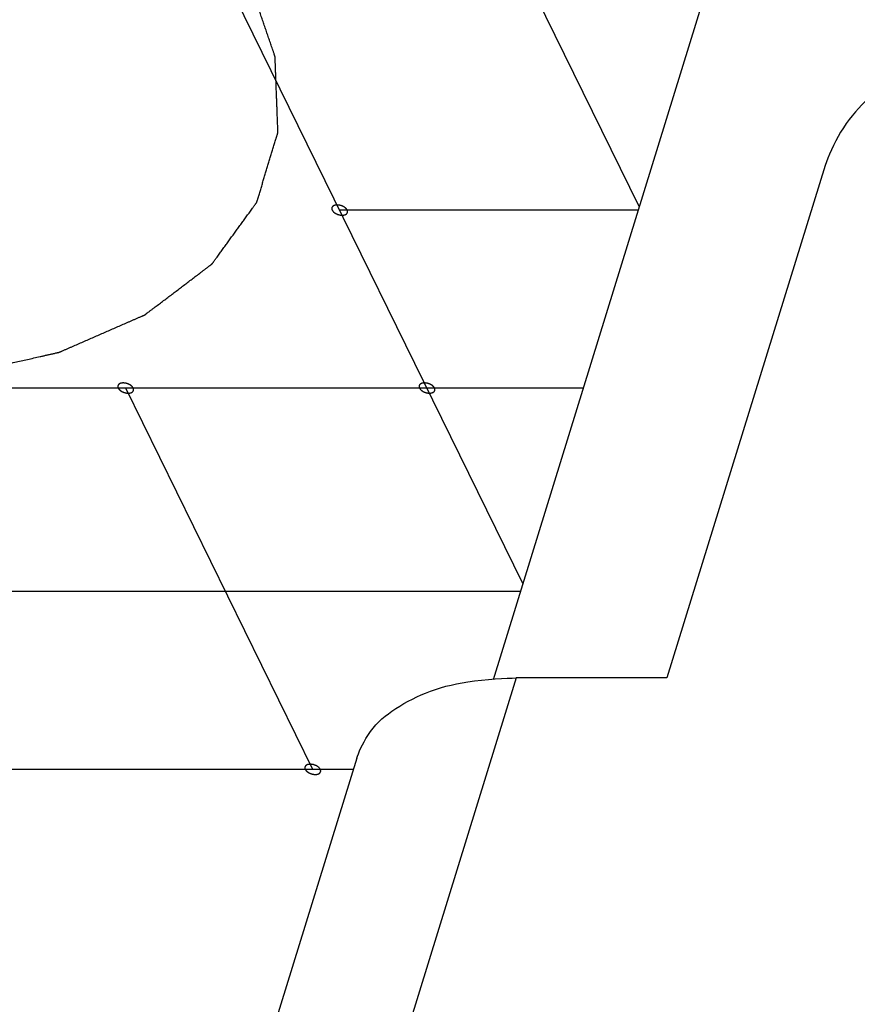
# Model space of a CAD drawing. Header units: millimetres. Extents: x -78 to 141, y 20 to 129.
# Tile 31 of 114: x -64.58 to -56.5, y 110.45 to 119.95. Entities that reach past the tile are written whole.
import ezdxf

# ---------------------------------------------------------------- set-up
doc = ezdxf.new("R2010")
doc.units = ezdxf.units.MM
doc.header["$LTSCALE"] = 16.335
doc.layers.get('0').update_dxf_attribs({"linetype": 'CONTINUOUS'})

msp = doc.modelspace()

# ---------------------------------------------------------------- linework, layer by layer
at = {"color": 7, "linetype": 'Continuous'}
for p, q in [((-59.7254, 114.5103), (-64.4993, 124.2384)), ((-58.6026, 118.1437), (-61.5935, 124.2384)), ((-57.3283, 122.2673), (-60.0129, 113.5802)), ((-56.8082, 118.5405), (-58.3356, 113.5979)), ((-58.6131, 118.11), (-61.4919, 118.11)), ((-59.1433, 116.394), (-72.273, 116.394)), ((-61.7512, 112.717), (-63.5556, 116.394)), ((-59.7493, 114.433), (-71.3107, 114.433)), ((-59.7885, 113.5979), (-65.6307, 94.6927)), ((-58.3356, 113.5979), (-59.7885, 113.5979)), ((-61.3274, 112.8257), (-67.1696, 93.9204)), ((-61.361, 112.717), (-70.4686, 112.717))]:
    msp.add_line(p, q, dxfattribs=at)
for points, knots in [([(-74.0039, 120.3652), (-73.9115, 120.2199), (-73.9769, 120.3227), (-73.8738, 120.1606), (-73.8247, 120.0834), (-73.7714, 119.9997), (-73.7314, 119.9368), (-73.701, 119.8891), (-73.6708, 119.8415), (-73.6405, 119.7939), (-73.6153, 119.7542), (-73.5951, 119.7224), (-73.5799, 119.6986), (-73.5673, 119.6788), (-73.5572, 119.6629), (-73.5496, 119.651), (-73.5421, 119.6391), (-73.5358, 119.6292), (-73.5307, 119.6213), (-73.5276, 119.6163), (-73.525, 119.6123), (-73.5231, 119.6094), (-73.5216, 119.6069), (-73.5203, 119.6049), (-73.5194, 119.6033), (-73.518, 119.602), (-73.5162, 119.6001), (-73.514, 119.5977), (-73.5113, 119.5948), (-73.5077, 119.591), (-73.5033, 119.5862), (-73.4961, 119.5786), (-73.4871, 119.5691), (-73.4764, 119.5576), (-73.4657, 119.5462), (-73.4513, 119.5309), (-73.4334, 119.5118), (-73.412, 119.4889), (-73.3833, 119.4584), (-73.3475, 119.4202), (-73.3045, 119.3744), (-73.2473, 119.3133), (-73.1756, 119.237), (-73.104, 119.1607), (-73.0468, 119.0996), (-73.0038, 119.0538), (-72.968, 119.0156), (-72.9393, 118.9851), (-72.9179, 118.9622), (-72.9, 118.9431), (-72.8856, 118.9279), (-72.8749, 118.9164), (-72.8642, 118.905), (-72.8552, 118.8954), (-72.848, 118.8878), (-72.8427, 118.8821), (-72.8382, 118.8773), (-72.8351, 118.8739), (-72.8333, 118.8721), (-72.8319, 118.8705), (-72.8302, 118.8693), (-72.828, 118.8675), (-72.824, 118.8645), (-72.8184, 118.86), (-72.8117, 118.8548), (-72.8027, 118.8477), (-72.7914, 118.8389), (-72.7779, 118.8284), (-72.7644, 118.8178), (-72.7464, 118.8037), (-72.7239, 118.7861), (-72.6969, 118.765), (-72.6609, 118.7368), (-72.6159, 118.7016), (-72.5619, 118.6594), (-72.4899, 118.6031), (-72.3998, 118.5327), (-72.3098, 118.4623), (-72.2378, 118.4059), (-72.1838, 118.3637), (-72.1388, 118.3285), (-72.1028, 118.3003), (-72.0758, 118.2792), (-72.0488, 118.2581), (-72.0263, 118.2405), (-72.0083, 118.2264), (-71.997, 118.2176), (-71.988, 118.2106), (-71.9813, 118.2053), (-71.9756, 118.2009), (-71.9717, 118.1978), (-71.9694, 118.1961), (-71.9678, 118.1946), (-71.9657, 118.1936), (-71.9631, 118.192), (-71.9584, 118.1893), (-71.9517, 118.1853), (-71.9437, 118.1806), (-71.933, 118.1743), (-71.9196, 118.1665), (-71.8982, 118.1539), (-71.8715, 118.1382), (-71.8394, 118.1194), (-71.8073, 118.1005), (-71.7645, 118.0754), (-71.711, 118.044), (-71.6468, 118.0063), (-71.5612, 117.9561), (-71.4542, 117.8933), (-71.3473, 117.8305), (-71.2617, 117.7802), (-71.1975, 117.7426), (-71.144, 117.7112), (-71.1012, 117.686), (-71.0691, 117.6672), (-71.037, 117.6484), (-71.0103, 117.6327), (-70.9889, 117.6201), (-70.9755, 117.6122), (-70.9648, 117.606), (-70.9568, 117.6013), (-70.9501, 117.5973), (-70.9454, 117.5946), (-70.9427, 117.593), (-70.9407, 117.5918), (-70.9385, 117.5909), (-70.9356, 117.5896), (-70.9306, 117.5874), (-70.9233, 117.5842), (-70.9146, 117.5805), (-70.903, 117.5754), (-70.8885, 117.5691), (-70.8652, 117.5589), (-70.8362, 117.5463), (-70.8014, 117.5311), (-70.7665, 117.5159), (-70.7201, 117.4957), (-70.662, 117.4704), (-70.5923, 117.44), (-70.4994, 117.3995), (-70.3833, 117.3489), (-70.2671, 117.2983), (-70.1742, 117.2578), (-70.1046, 117.2274), (-70.0465, 117.2021), (-70, 117.1819), (-69.9652, 117.1667), (-69.9304, 117.1515), (-69.9013, 117.1389), (-69.8781, 117.1287), (-69.8636, 117.1224), (-69.852, 117.1174), (-69.8433, 117.1136), (-69.836, 117.1104), (-69.8309, 117.1082), (-69.828, 117.1069), (-69.8259, 117.1059), (-69.8235, 117.1053), (-69.8205, 117.1043), (-69.8151, 117.1027), (-69.8074, 117.1003), (-69.7982, 117.0975), (-69.786, 117.0937), (-69.7707, 117.089), (-69.7461, 117.0815), (-69.7155, 117.0721), (-69.6787, 117.0608), (-69.6419, 117.0495), (-69.5929, 117.0344), (-69.5316, 117.0155), (-69.458, 116.9929), (-69.3599, 116.9628), (-69.2373, 116.9251), (-69.1147, 116.8874), (-69.0166, 116.8573), (-68.943, 116.8347), (-68.8817, 116.8158), (-68.8327, 116.8008), (-68.7959, 116.7895), (-68.7591, 116.7782), (-68.7284, 116.7687), (-68.7039, 116.7612), (-68.6886, 116.7565), (-68.6763, 116.7527), (-68.6671, 116.7499), (-68.6595, 116.7476), (-68.6541, 116.7459), (-68.651, 116.745), (-68.6488, 116.7442), (-68.6464, 116.7438), (-68.6433, 116.7432), (-68.6378, 116.7422), (-68.6301, 116.7407), (-68.6207, 116.739), (-68.6083, 116.7367), (-68.5927, 116.7338), (-68.5679, 116.7291), (-68.5367, 116.7233), (-68.4994, 116.7163), (-68.4621, 116.7093), (-68.4123, 116.7), (-68.3501, 116.6883), (-68.2755, 116.6743), (-68.1759, 116.6557), (-68.0515, 116.6323), (-67.9271, 116.609), (-67.8275, 116.5904), (-67.7529, 116.5764), (-67.6906, 116.5647), (-67.6409, 116.5554), (-67.6035, 116.5484), (-67.5662, 116.5414), (-67.5351, 116.5356), (-67.5102, 116.5309), (-67.4947, 116.528), (-67.4822, 116.5257), (-67.4729, 116.5239), (-67.4651, 116.5225), (-67.4597, 116.5215), (-67.4566, 116.5209), (-67.4543, 116.5204), (-67.4519, 116.5203), (-67.4488, 116.5201), (-67.4434, 116.5197), (-67.4357, 116.5192), (-67.4264, 116.5186), (-67.4141, 116.5178), (-67.3986, 116.5168), (-67.3739, 116.5152), (-67.343, 116.5132), (-67.3059, 116.5108), (-67.2688, 116.5084), (-67.2194, 116.5051), (-67.1576, 116.5011), (-67.0834, 116.4963), (-66.9845, 116.4898), (-66.8609, 116.4818), (-66.7373, 116.4737), (-66.6384, 116.4672), (-66.5642, 116.4624), (-66.5024, 116.4584), (-66.453, 116.4552), (-66.4159, 116.4527), (-66.3788, 116.4503), (-66.3479, 116.4483), (-66.3232, 116.4467), (-66.3077, 116.4457), (-66.2954, 116.4449), (-66.2861, 116.4443), (-66.2784, 116.4438), (-66.273, 116.4434), (-66.2699, 116.4432), (-66.2676, 116.443), (-66.2654, 116.4432), (-66.2626, 116.4434), (-66.2576, 116.4438), (-66.2505, 116.4442), (-66.242, 116.4448), (-66.2306, 116.4456), (-66.2164, 116.4466), (-66.1936, 116.4481), (-66.1652, 116.4501), (-66.131, 116.4524), (-66.0969, 116.4547), (-66.0514, 116.4578), (-65.9945, 116.4617), (-65.9263, 116.4664), (-65.8352, 116.4726), (-65.7215, 116.4804), (-65.6077, 116.4882), (-65.5167, 116.4944), (-65.4484, 116.4991), (-65.3916, 116.503), (-65.346, 116.5061), (-65.3119, 116.5084), (-65.2835, 116.5104), (-65.2607, 116.5119), (-65.2437, 116.5131), (-65.2266, 116.5143), (-65.2124, 116.5152), (-65.201, 116.516), (-65.1925, 116.5166), (-65.1854, 116.5171), (-65.1804, 116.5174), (-65.1775, 116.5176), (-65.1754, 116.5177), (-65.1735, 116.5182), (-65.1709, 116.5188), (-65.1665, 116.5198), (-65.1601, 116.5212), (-65.1525, 116.5229), (-65.1423, 116.5252), (-65.1296, 116.5281), (-65.1143, 116.5316), (-65.099, 116.535), (-65.0787, 116.5397), (-65.0532, 116.5454), (-65.0227, 116.5523), (-64.982, 116.5615), (-64.9311, 116.5731), (-64.87, 116.5869), (-64.7886, 116.6053), (-64.6868, 116.6284), (-64.585, 116.6514), (-64.5035, 116.6699), (-64.4425, 116.6837), (-64.3916, 116.6952), (-64.3508, 116.7044), (-64.3203, 116.7114), (-64.2949, 116.7171), (-64.2745, 116.7217), (-64.2592, 116.7252), (-64.244, 116.7286), (-64.2312, 116.7315), (-64.2211, 116.7338), (-64.2147, 116.7353), (-64.2096, 116.7364), (-64.2058, 116.7373), (-64.2026, 116.738), (-64.2001, 116.7386), (-64.1982, 116.7389), (-64.1965, 116.7397), (-64.1944, 116.7406), (-64.1917, 116.7418), (-64.1885, 116.7432), (-64.1842, 116.7451), (-64.1788, 116.7474), (-64.1702, 116.7512), (-64.1595, 116.7559), (-64.1466, 116.7615), (-64.1337, 116.7671), (-64.1165, 116.7746), (-64.095, 116.7839), (-64.0692, 116.7952), (-64.0348, 116.8101), (-63.9919, 116.8288), (-63.9403, 116.8513), (-63.8715, 116.8813), (-63.7856, 116.9187), (-63.6996, 116.9561), (-63.6309, 116.9861), (-63.5793, 117.0085), (-63.5363, 117.0272), (-63.502, 117.0422), (-63.4762, 117.0535), (-63.4547, 117.0628), (-63.4375, 117.0703), (-63.4246, 117.0759), (-63.4117, 117.0815), (-63.401, 117.0862), (-63.3924, 117.09), (-63.387, 117.0923), (-63.3827, 117.0942), (-63.3795, 117.0956), (-63.3768, 117.0967), (-63.3749, 117.0975), (-63.3738, 117.098), (-63.373, 117.0983), (-63.3724, 117.0989), (-63.3715, 117.0995), (-63.3701, 117.1006), (-63.3679, 117.1022), (-63.3654, 117.1042), (-63.362, 117.1067), (-63.3578, 117.1099), (-63.351, 117.1151), (-63.3425, 117.1215), (-63.3323, 117.1292), (-63.3222, 117.1369), (-63.3086, 117.1472), (-63.2916, 117.1601), (-63.2713, 117.1755), (-63.2442, 117.196), (-63.2102, 117.2217), (-63.1695, 117.2526), (-63.1153, 117.2937), (-63.061, 117.3348), (-63.0067, 117.3759), (-62.9661, 117.4068), (-62.9254, 117.4376), (-62.8847, 117.4685), (-62.8507, 117.4942), (-62.8236, 117.5147), (-62.8033, 117.5302), (-62.7863, 117.543), (-62.7727, 117.5533), (-62.7626, 117.561), (-62.7524, 117.5687), (-62.7439, 117.5751), (-62.7371, 117.5803), (-62.7329, 117.5835), (-62.7295, 117.5861), (-62.7269, 117.588), (-62.7248, 117.5896), (-62.7233, 117.5907), (-62.7225, 117.5914), (-62.7218, 117.5918), (-62.7215, 117.5924), (-62.7209, 117.5932), (-62.7199, 117.5945), (-62.7185, 117.5965), (-62.7168, 117.5988), (-62.7146, 117.6019), (-62.7118, 117.6057), (-62.7073, 117.6119), (-62.7017, 117.6196), (-62.695, 117.6288), (-62.6883, 117.6381), (-62.6793, 117.6504), (-62.6682, 117.6658), (-62.6547, 117.6843), (-62.6368, 117.7089), (-62.6144, 117.7397), (-62.5876, 117.7767), (-62.5607, 117.8137), (-62.5339, 117.8506), (-62.507, 117.8876), (-62.4802, 117.9246), (-62.4533, 117.9615), (-62.4265, 117.9985), (-62.3996, 118.0355), (-62.3772, 118.0663), (-62.3593, 118.0909), (-62.3459, 118.1094), (-62.3347, 118.1248), (-62.3258, 118.1371), (-62.3191, 118.1464), (-62.3123, 118.1556), (-62.3067, 118.1633), (-62.3023, 118.1695), (-62.2995, 118.1733), (-62.2972, 118.1764), (-62.2956, 118.1787), (-62.2942, 118.1807), (-62.2932, 118.182), (-62.2926, 118.1828), (-62.2921, 118.1833), (-62.292, 118.184), (-62.2917, 118.1849), (-62.2913, 118.1864), (-62.2906, 118.1886), (-62.2898, 118.1913), (-62.2887, 118.1948), (-62.2874, 118.1992), (-62.2853, 118.2062), (-62.2826, 118.215), (-62.2794, 118.2255), (-62.2762, 118.2361), (-62.2719, 118.2501), (-62.2666, 118.2677), (-62.2602, 118.2888), (-62.2516, 118.3169), (-62.241, 118.352), (-62.2282, 118.3942), (-62.2154, 118.4363), (-62.2025, 118.4785), (-62.1897, 118.5207), (-62.1769, 118.5628), (-62.1641, 118.605), (-62.1513, 118.6471), (-62.1385, 118.6893), (-62.1278, 118.7244), (-62.1193, 118.7526), (-62.1129, 118.7736), (-62.1076, 118.7912), (-62.1033, 118.8053), (-62.1001, 118.8158), (-62.0969, 118.8263), (-62.0942, 118.8351), (-62.0921, 118.8421), (-62.0907, 118.8465), (-62.0897, 118.8501), (-62.0889, 118.8527), (-62.0882, 118.8549), (-62.0877, 118.8564), (-62.0875, 118.8573), (-62.0872, 118.858), (-62.0873, 118.8587), (-62.0873, 118.8596), (-62.0874, 118.8613), (-62.0875, 118.8637), (-62.0876, 118.8665), (-62.0877, 118.8704), (-62.0879, 118.8751), (-62.0882, 118.8827), (-62.0886, 118.8923), (-62.089, 118.9037), (-62.0894, 118.9152), (-62.09, 118.9304), (-62.0907, 118.9495), (-62.0916, 118.9723), (-62.0927, 119.0028), (-62.0942, 119.041), (-62.0959, 119.0867), (-62.0976, 119.1325), (-62.0994, 119.1782), (-62.1011, 119.224), (-62.1028, 119.2697), (-62.1045, 119.3155), (-62.1063, 119.3612), (-62.108, 119.407), (-62.1094, 119.4451), (-62.1106, 119.4756), (-62.1114, 119.4985), (-62.1121, 119.5175), (-62.1127, 119.5328), (-62.1132, 119.5442), (-62.1136, 119.5557), (-62.1139, 119.5652), (-62.1142, 119.5728), (-62.1144, 119.5776), (-62.1146, 119.5814), (-62.1147, 119.5843), (-62.1148, 119.5867), (-62.1148, 119.5883), (-62.1149, 119.5893), (-62.1148, 119.59), (-62.1152, 119.5907), (-62.1155, 119.5918), (-62.1161, 119.5935), (-62.117, 119.596), (-62.118, 119.5991), (-62.1194, 119.6031), (-62.1211, 119.6082), (-62.1239, 119.6162), (-62.1273, 119.6263), (-62.1315, 119.6384), (-62.1356, 119.6506), (-62.1412, 119.6667), (-62.1481, 119.6869), (-62.1564, 119.7111), (-62.1675, 119.7434), (-62.1813, 119.7838), (-62.1979, 119.8323), (-62.2145, 119.8807), (-62.2312, 119.9292), (-62.2532, 119.9933), (-62.2822, 120.078), (-62.3099, 120.1587), (-62.3637, 120.3157), (-62.3346, 120.231), (-62.3807, 120.3652)], [0, 0, 0, 0, 0.035772, 0.071545, 0.107317, 0.143089, 0.160975, 0.178862, 0.196748, 0.214634, 0.23252, 0.241463, 0.250406, 0.259349, 0.263821, 0.268292, 0.272764, 0.277235, 0.279471, 0.281707, 0.282825, 0.283943, 0.285061, 0.28562, 0.286179, 0.286801, 0.287423, 0.288667, 0.289911, 0.291155, 0.293643, 0.296131, 0.301108, 0.306084, 0.31106, 0.316036, 0.325989, 0.335942, 0.345894, 0.3658, 0.385705, 0.40561, 0.445421, 0.485232, 0.505137, 0.525042, 0.544948, 0.5549, 0.564853, 0.574806, 0.579782, 0.584758, 0.589735, 0.594711, 0.597199, 0.599687, 0.602175, 0.60342, 0.604042, 0.604664, 0.605343, 0.606022, 0.60738, 0.610097, 0.612814, 0.615531, 0.620964, 0.626398, 0.631831, 0.637265, 0.648131, 0.658998, 0.669865, 0.691599, 0.713333, 0.735067, 0.778535, 0.822003, 0.843737, 0.865471, 0.887205, 0.898071, 0.908938, 0.919805, 0.930672, 0.936106, 0.941539, 0.944256, 0.946973, 0.94969, 0.951048, 0.951727, 0.952406, 0.953144, 0.953881, 0.955355, 0.958305, 0.961254, 0.964203, 0.970101, 0.975999, 0.987796, 0.999593, 1.011389, 1.023186, 1.046779, 1.070372, 1.093965, 1.141152, 1.188338, 1.211931, 1.235524, 1.259118, 1.270914, 1.282711, 1.294507, 1.306304, 1.312202, 1.3181, 1.32105, 1.323999, 1.326948, 1.328422, 1.32916, 1.329897, 1.33065, 1.331403, 1.332909, 1.33592, 1.338932, 1.341944, 1.347967, 1.35399, 1.366037, 1.378083, 1.39013, 1.402176, 1.426269, 1.450362, 1.474455, 1.522641, 1.570827, 1.594921, 1.619014, 1.643107, 1.655153, 1.6672, 1.679246, 1.691293, 1.697316, 1.703339, 1.706351, 1.709362, 1.712374, 1.71388, 1.714633, 1.715386, 1.716148, 1.71691, 1.718435, 1.721485, 1.724534, 1.727584, 1.733682, 1.739781, 1.751979, 1.764177, 1.776375, 1.788573, 1.812968, 1.837364, 1.86176, 1.910551, 1.959342, 1.983738, 2.008134, 2.032529, 2.044727, 2.056925, 2.069123, 2.081321, 2.08742, 2.093519, 2.096568, 2.099617, 2.102667, 2.104192, 2.104954, 2.105716, 2.106469, 2.107221, 2.108726, 2.111735, 2.114745, 2.117754, 2.123773, 2.129792, 2.14183, 2.153868, 2.165905, 2.177943, 2.202019, 2.226095, 2.25017, 2.298321, 2.346473, 2.370548, 2.394624, 2.4187, 2.430737, 2.442775, 2.454813, 2.466851, 2.47287, 2.478889, 2.481898, 2.484908, 2.487917, 2.489422, 2.490174, 2.490927, 2.491663, 2.492399, 2.493871, 2.496816, 2.499761, 2.502706, 2.508596, 2.514486, 2.526265, 2.538045, 2.549824, 2.561604, 2.585163, 2.608722, 2.632281, 2.679399, 2.726517, 2.750076, 2.773635, 2.797194, 2.808973, 2.820753, 2.832532, 2.844312, 2.850201, 2.856091, 2.859036, 2.861981, 2.864926, 2.866398, 2.867134, 2.867871, 2.868548, 2.869226, 2.870581, 2.873292, 2.876003, 2.878714, 2.884136, 2.889558, 2.900401, 2.911245, 2.922088, 2.932932, 2.954619, 2.976306, 2.997993, 3.041367, 3.084741, 3.106428, 3.128115, 3.149803, 3.160646, 3.17149, 3.182333, 3.187755, 3.193177, 3.198598, 3.20402, 3.206731, 3.209442, 3.212153, 3.213508, 3.214186, 3.214864, 3.215484, 3.216104, 3.217345, 3.219826, 3.222307, 3.224789, 3.229751, 3.234714, 3.239676, 3.244639, 3.254564, 3.264489, 3.274414, 3.294264, 3.314114, 3.333964, 3.373664, 3.413364, 3.433214, 3.453064, 3.472914, 3.482839, 3.492764, 3.502689, 3.507651, 3.512614, 3.517576, 3.522538, 3.52502, 3.527501, 3.528742, 3.529982, 3.531223, 3.531843, 3.532463, 3.533021, 3.533578, 3.534692, 3.535806, 3.536921, 3.539149, 3.541378, 3.545835, 3.550293, 3.55475, 3.559207, 3.568122, 3.577037, 3.585951, 3.60378, 3.62161, 3.639439, 3.675097, 3.710756, 3.728585, 3.746414, 3.764243, 3.773158, 3.782072, 3.790987, 3.795444, 3.799902, 3.804359, 3.808816, 3.811045, 3.813274, 3.814388, 3.815502, 3.816617, 3.817174, 3.817452, 3.817731, 3.817984, 3.818237, 3.818742, 3.819754, 3.820766, 3.821777, 3.823801, 3.825824, 3.82987, 3.833917, 3.837963, 3.84201, 3.850103, 3.858196, 3.866289, 3.882475, 3.898661, 3.914847, 3.947219, 3.963405, 3.979591, 3.995777, 4.011963, 4.028149, 4.036242, 4.044335, 4.052428, 4.056474, 4.060521, 4.064567, 4.068614, 4.070637, 4.07266, 4.073672, 4.074684, 4.075695, 4.076201, 4.076454, 4.076707, 4.076933, 4.07716, 4.077612, 4.078517, 4.079423, 4.080328, 4.082138, 4.083949, 4.08757, 4.09119, 4.094811, 4.098432, 4.105674, 4.112915, 4.120157, 4.134641, 4.149124, 4.163607, 4.178091, 4.192574, 4.207058, 4.221541, 4.236024, 4.250508, 4.264991, 4.272233, 4.279475, 4.286716, 4.290337, 4.293958, 4.297579, 4.3012, 4.30301, 4.304821, 4.305726, 4.306631, 4.307536, 4.307989, 4.308215, 4.308441, 4.30866, 4.308878, 4.309314, 4.310187, 4.31106, 4.311933, 4.313679, 4.315425, 4.318917, 4.322409, 4.325901, 4.329393, 4.336377, 4.343361, 4.350344, 4.364312, 4.37828, 4.392247, 4.406215, 4.420183, 4.43415, 4.448118, 4.462086, 4.476053, 4.490021, 4.497005, 4.503989, 4.510972, 4.514464, 4.517956, 4.521448, 4.52494, 4.526686, 4.528432, 4.529305, 4.530178, 4.531051, 4.531487, 4.531706, 4.531924, 4.532151, 4.532377, 4.532831, 4.533738, 4.534645, 4.535552, 4.537366, 4.53918, 4.542808, 4.546436, 4.550064, 4.553692, 4.560949, 4.568205, 4.575461, 4.589973, 4.604485, 4.618998, 4.63351, 4.648022, 4.662535, 4.677047, 4.691559, 4.706072, 4.720584, 4.72784, 4.735096, 4.742352, 4.745981, 4.749609, 4.753237, 4.756865, 4.758679, 4.760493, 4.7614, 4.762307, 4.763214, 4.763667, 4.763894, 4.764121, 4.764375, 4.764628, 4.765136, 4.76615, 4.767165, 4.76818, 4.770209, 4.772239, 4.776298, 4.780357, 4.784416, 4.788475, 4.796592, 4.80471, 4.812828, 4.829064, 4.8453, 4.861535, 4.877771, 4.894007, 4.926478, 4.95895, 4.991421, 5.023892, 5.023892, 5.023892, 5.023892]), ([(-54.9735, 119.7761), (-55.0705, 119.7761), (-55.387, 119.7458), (-55.7529, 119.6215), (-56.118, 119.4279), (-56.4282, 119.1685), (-56.6625, 118.8908), (-56.7824, 118.624), (-56.8082, 118.5405)], [0, 0, 0, 0, 0.1240382, 0.2532664, 0.3836903, 0.5111015, 0.6318399, 0.7435832, 0.7435832, 0.7435832, 0.7435832]), ([(-61.4192, 118.11), (-61.4193, 118.1101), (-61.422, 118.1143), (-61.4235, 118.1167), (-61.4246, 118.1183), (-61.4253, 118.1196), (-61.4264, 118.1206), (-61.4278, 118.1222), (-61.4296, 118.1241), (-61.4314, 118.126), (-61.4328, 118.1275), (-61.4339, 118.1288), (-61.4352, 118.1297), (-61.437, 118.1311), (-61.4393, 118.1329), (-61.4415, 118.1347), (-61.4433, 118.136), (-61.4447, 118.1372), (-61.4463, 118.138), (-61.4484, 118.1393), (-61.4511, 118.1409), (-61.4538, 118.1425), (-61.4559, 118.1437), (-61.4575, 118.1447), (-61.4593, 118.1454), (-61.4616, 118.1464), (-61.4645, 118.1477), (-61.4674, 118.149), (-61.4697, 118.15), (-61.4714, 118.1508), (-61.4733, 118.1513), (-61.4757, 118.1521), (-61.4788, 118.153), (-61.4819, 118.1539), (-61.4843, 118.1547), (-61.4862, 118.1553), (-61.488, 118.1556), (-61.4905, 118.1561), (-61.4936, 118.1566), (-61.4968, 118.1572), (-61.4992, 118.1577), (-61.5011, 118.1581), (-61.503, 118.1581), (-61.5054, 118.1583), (-61.5085, 118.1585), (-61.5116, 118.1587), (-61.5141, 118.1589), (-61.5159, 118.1591), (-61.5176, 118.1589), (-61.5199, 118.1587), (-61.5228, 118.1585), (-61.5256, 118.1584), (-61.5279, 118.1582), (-61.5296, 118.1582), (-61.5311, 118.1577), (-61.5332, 118.1573), (-61.5357, 118.1567), (-61.5382, 118.1561), (-61.5403, 118.1556), (-61.5418, 118.1554), (-61.5431, 118.1547), (-61.5448, 118.154), (-61.547, 118.1531), (-61.5491, 118.1521), (-61.5508, 118.1514), (-61.5521, 118.1509), (-61.5531, 118.15), (-61.5545, 118.149), (-61.5562, 118.1477), (-61.5579, 118.1465), (-61.5592, 118.1454), (-61.5603, 118.1448), (-61.5609, 118.1437), (-61.5618, 118.1425), (-61.5629, 118.1409), (-61.5641, 118.1394), (-61.5649, 118.1382), (-61.5657, 118.1373), (-61.5659, 118.1362), (-61.5664, 118.1348), (-61.5669, 118.133), (-61.5675, 118.1313), (-61.5678, 118.1299), (-61.5683, 118.1288), (-61.5681, 118.1277), (-61.5681, 118.1262), (-61.568, 118.1243), (-61.568, 118.1223), (-61.5679, 118.1208), (-61.5679, 118.1196), (-61.5674, 118.1185), (-61.5669, 118.1168), (-61.566, 118.1144), (-61.5646, 118.1101), (-61.5645, 118.11)], [0, 0, 0, 0, 0.00178862, 0.00268292, 0.00313008, 0.00357723, 0.00407486, 0.0045725, 0.00556776, 0.00656303, 0.00706066, 0.0075583, 0.00810164, 0.00864499, 0.00973169, 0.01081838, 0.01136173, 0.01190508, 0.01249491, 0.01308474, 0.0142644, 0.01544405, 0.01603388, 0.01662371, 0.01722604, 0.01782837, 0.01903302, 0.02023767, 0.02084, 0.02144232, 0.02205221, 0.0226621, 0.02388189, 0.02510167, 0.02571156, 0.02632145, 0.02692335, 0.02752524, 0.02872902, 0.0299328, 0.03053469, 0.03113658, 0.03172556, 0.03231453, 0.03349248, 0.03467043, 0.03525941, 0.03584838, 0.03639056, 0.03693274, 0.03801709, 0.03910144, 0.03964362, 0.0401858, 0.04068205, 0.0411783, 0.0421708, 0.04316329, 0.04365954, 0.04415579, 0.04460152, 0.04504725, 0.04593871, 0.04683018, 0.04727591, 0.04772164, 0.04812629, 0.04853094, 0.04934024, 0.05014954, 0.05055419, 0.05095884, 0.05132092, 0.05168301, 0.05240718, 0.05313135, 0.05349343, 0.05385552, 0.05420471, 0.0545539, 0.05525228, 0.05595067, 0.05629986, 0.05664905, 0.05701186, 0.05737466, 0.05810028, 0.0588259, 0.0591887, 0.05955151, 0.0599574, 0.0603633, 0.06117508, 0.06279865, 0.06279865, 0.06279865, 0.06279865]), ([(-61.5645, 118.11), (-61.5645, 118.1099), (-61.5618, 118.1057), (-61.5603, 118.1033), (-61.5592, 118.1017), (-61.5585, 118.1004), (-61.5574, 118.0993), (-61.556, 118.0978), (-61.5542, 118.0959), (-61.5524, 118.094), (-61.5509, 118.0925), (-61.5499, 118.0912), (-61.5485, 118.0903), (-61.5467, 118.0888), (-61.5445, 118.0871), (-61.5422, 118.0853), (-61.5404, 118.0839), (-61.5391, 118.0828), (-61.5375, 118.0819), (-61.5353, 118.0806), (-61.5327, 118.0791), (-61.53, 118.0775), (-61.5278, 118.0763), (-61.5263, 118.0753), (-61.5245, 118.0746), (-61.5222, 118.0735), (-61.5193, 118.0723), (-61.5164, 118.071), (-61.514, 118.07), (-61.5123, 118.0692), (-61.5105, 118.0687), (-61.508, 118.0679), (-61.5049, 118.067), (-61.5019, 118.066), (-61.4994, 118.0653), (-61.4976, 118.0647), (-61.4957, 118.0644), (-61.4932, 118.0639), (-61.4901, 118.0633), (-61.487, 118.0627), (-61.4845, 118.0623), (-61.4827, 118.0619), (-61.4808, 118.0618), (-61.4783, 118.0616), (-61.4752, 118.0614), (-61.4721, 118.0612), (-61.4697, 118.0611), (-61.4679, 118.0609), (-61.4661, 118.0611), (-61.4638, 118.0612), (-61.461, 118.0614), (-61.4581, 118.0616), (-61.4559, 118.0618), (-61.4542, 118.0618), (-61.4526, 118.0623), (-61.4506, 118.0627), (-61.4481, 118.0633), (-61.4455, 118.0638), (-61.4435, 118.0643), (-61.442, 118.0646), (-61.4407, 118.0652), (-61.4389, 118.066), (-61.4368, 118.0669), (-61.4346, 118.0678), (-61.4329, 118.0686), (-61.4316, 118.069), (-61.4306, 118.0699), (-61.4293, 118.0709), (-61.4276, 118.0722), (-61.4259, 118.0735), (-61.4245, 118.0746), (-61.4235, 118.0752), (-61.4228, 118.0763), (-61.4219, 118.0775), (-61.4208, 118.079), (-61.4197, 118.0805), (-61.4188, 118.0818), (-61.418, 118.0827), (-61.4178, 118.0838), (-61.4174, 118.0852), (-61.4169, 118.0869), (-61.4163, 118.0887), (-61.4159, 118.0901), (-61.4155, 118.0911), (-61.4156, 118.0923), (-61.4157, 118.0938), (-61.4158, 118.0957), (-61.4158, 118.0976), (-61.4159, 118.0991), (-61.4158, 118.1004), (-61.4164, 118.1015), (-61.4169, 118.1032), (-61.4177, 118.1056), (-61.4192, 118.1099), (-61.4192, 118.11)], [0, 0, 0, 0, 0.00178862, 0.00268292, 0.00313008, 0.00357723, 0.00407486, 0.0045725, 0.00556776, 0.00656303, 0.00706066, 0.0075583, 0.00810164, 0.00864499, 0.00973169, 0.01081838, 0.01136173, 0.01190508, 0.01249491, 0.01308474, 0.0142644, 0.01544405, 0.01603388, 0.01662371, 0.01722604, 0.01782837, 0.01903302, 0.02023767, 0.02084, 0.02144232, 0.02205221, 0.0226621, 0.02388189, 0.02510167, 0.02571156, 0.02632145, 0.02692335, 0.02752524, 0.02872902, 0.0299328, 0.03053469, 0.03113658, 0.03172556, 0.03231453, 0.03349248, 0.03467043, 0.03525941, 0.03584838, 0.03639056, 0.03693274, 0.03801709, 0.03910144, 0.03964362, 0.0401858, 0.04068205, 0.0411783, 0.0421708, 0.04316329, 0.04365954, 0.04415579, 0.04460152, 0.04504725, 0.04593871, 0.04683018, 0.04727591, 0.04772164, 0.04812629, 0.04853094, 0.04934024, 0.05014954, 0.05055419, 0.05095884, 0.05132092, 0.05168301, 0.05240718, 0.05313135, 0.05349343, 0.05385552, 0.05420471, 0.0545539, 0.05525228, 0.05595067, 0.05629986, 0.05664905, 0.05701186, 0.05737466, 0.05810028, 0.0588259, 0.0591887, 0.05955151, 0.0599574, 0.0603633, 0.06117508, 0.06279865, 0.06279865, 0.06279865, 0.06279865]), ([(-63.483, 116.394), (-63.483, 116.3941), (-63.4857, 116.3983), (-63.4872, 116.4008), (-63.4883, 116.4024), (-63.489, 116.4036), (-63.4901, 116.4047), (-63.4915, 116.4062), (-63.4933, 116.4081), (-63.4951, 116.4101), (-63.4966, 116.4116), (-63.4976, 116.4128), (-63.499, 116.4138), (-63.5008, 116.4152), (-63.503, 116.4169), (-63.5053, 116.4187), (-63.5071, 116.4201), (-63.5084, 116.4213), (-63.51, 116.4221), (-63.5122, 116.4234), (-63.5149, 116.4249), (-63.5175, 116.4265), (-63.5197, 116.4277), (-63.5212, 116.4288), (-63.523, 116.4294), (-63.5253, 116.4305), (-63.5282, 116.4317), (-63.5311, 116.433), (-63.5335, 116.434), (-63.5352, 116.4348), (-63.537, 116.4353), (-63.5395, 116.4361), (-63.5426, 116.437), (-63.5456, 116.438), (-63.5481, 116.4387), (-63.5499, 116.4394), (-63.5518, 116.4396), (-63.5543, 116.4401), (-63.5574, 116.4407), (-63.5605, 116.4413), (-63.563, 116.4417), (-63.5648, 116.4422), (-63.5667, 116.4422), (-63.5692, 116.4424), (-63.5723, 116.4426), (-63.5754, 116.4428), (-63.5778, 116.4429), (-63.5796, 116.4431), (-63.5814, 116.4429), (-63.5837, 116.4428), (-63.5865, 116.4426), (-63.5894, 116.4424), (-63.5916, 116.4422), (-63.5933, 116.4422), (-63.5949, 116.4418), (-63.5969, 116.4413), (-63.5994, 116.4407), (-63.602, 116.4402), (-63.604, 116.4397), (-63.6055, 116.4395), (-63.6068, 116.4388), (-63.6086, 116.4381), (-63.6107, 116.4371), (-63.6129, 116.4362), (-63.6146, 116.4354), (-63.6159, 116.435), (-63.6169, 116.4341), (-63.6182, 116.4331), (-63.6199, 116.4318), (-63.6216, 116.4305), (-63.623, 116.4295), (-63.624, 116.4288), (-63.6247, 116.4278), (-63.6256, 116.4266), (-63.6267, 116.425), (-63.6278, 116.4235), (-63.6287, 116.4222), (-63.6295, 116.4214), (-63.6297, 116.4202), (-63.6301, 116.4189), (-63.6306, 116.4171), (-63.6312, 116.4153), (-63.6316, 116.4139), (-63.632, 116.4129), (-63.6319, 116.4117), (-63.6319, 116.4102), (-63.6318, 116.4083), (-63.6317, 116.4064), (-63.6316, 116.4049), (-63.6317, 116.4037), (-63.6311, 116.4025), (-63.6306, 116.4009), (-63.6298, 116.3984), (-63.6283, 116.3941), (-63.6283, 116.394)], [0, 0, 0, 0, 0.00178862, 0.00268292, 0.00313008, 0.00357723, 0.00407486, 0.0045725, 0.00556776, 0.00656303, 0.00706066, 0.0075583, 0.00810164, 0.00864499, 0.00973169, 0.01081838, 0.01136173, 0.01190508, 0.01249491, 0.01308474, 0.0142644, 0.01544405, 0.01603388, 0.01662371, 0.01722604, 0.01782837, 0.01903302, 0.02023767, 0.02084, 0.02144232, 0.02205221, 0.0226621, 0.02388189, 0.02510167, 0.02571156, 0.02632145, 0.02692335, 0.02752524, 0.02872902, 0.0299328, 0.03053469, 0.03113658, 0.03172556, 0.03231453, 0.03349248, 0.03467043, 0.03525941, 0.03584838, 0.03639056, 0.03693274, 0.03801709, 0.03910144, 0.03964362, 0.0401858, 0.04068205, 0.0411783, 0.0421708, 0.04316329, 0.04365954, 0.04415579, 0.04460152, 0.04504725, 0.04593871, 0.04683018, 0.04727591, 0.04772164, 0.04812629, 0.04853094, 0.04934024, 0.05014954, 0.05055419, 0.05095884, 0.05132092, 0.05168301, 0.05240718, 0.05313135, 0.05349343, 0.05385552, 0.05420471, 0.0545539, 0.05525228, 0.05595067, 0.05629986, 0.05664905, 0.05701186, 0.05737466, 0.05810028, 0.0588259, 0.0591887, 0.05955151, 0.0599574, 0.0603633, 0.06117508, 0.06279865, 0.06279865, 0.06279865, 0.06279865]), ([(-60.5772, 116.394), (-60.5772, 116.3941), (-60.5799, 116.3983), (-60.5814, 116.4008), (-60.5825, 116.4024), (-60.5832, 116.4036), (-60.5843, 116.4047), (-60.5857, 116.4062), (-60.5875, 116.4081), (-60.5893, 116.4101), (-60.5908, 116.4116), (-60.5918, 116.4128), (-60.5932, 116.4138), (-60.595, 116.4152), (-60.5972, 116.4169), (-60.5995, 116.4187), (-60.6013, 116.4201), (-60.6026, 116.4213), (-60.6042, 116.4221), (-60.6064, 116.4234), (-60.609, 116.4249), (-60.6117, 116.4265), (-60.6139, 116.4277), (-60.6154, 116.4288), (-60.6172, 116.4294), (-60.6195, 116.4305), (-60.6224, 116.4317), (-60.6253, 116.433), (-60.6277, 116.434), (-60.6294, 116.4348), (-60.6312, 116.4353), (-60.6337, 116.4361), (-60.6368, 116.437), (-60.6398, 116.438), (-60.6423, 116.4387), (-60.6441, 116.4394), (-60.646, 116.4396), (-60.6485, 116.4401), (-60.6516, 116.4407), (-60.6547, 116.4413), (-60.6572, 116.4417), (-60.659, 116.4422), (-60.6609, 116.4422), (-60.6634, 116.4424), (-60.6665, 116.4426), (-60.6695, 116.4428), (-60.672, 116.4429), (-60.6738, 116.4431), (-60.6756, 116.4429), (-60.6779, 116.4428), (-60.6807, 116.4426), (-60.6835, 116.4424), (-60.6858, 116.4422), (-60.6875, 116.4422), (-60.6891, 116.4418), (-60.6911, 116.4413), (-60.6936, 116.4407), (-60.6962, 116.4402), (-60.6982, 116.4397), (-60.6997, 116.4395), (-60.701, 116.4388), (-60.7028, 116.4381), (-60.7049, 116.4371), (-60.7071, 116.4362), (-60.7088, 116.4354), (-60.7101, 116.435), (-60.7111, 116.4341), (-60.7124, 116.4331), (-60.7141, 116.4318), (-60.7158, 116.4305), (-60.7172, 116.4295), (-60.7182, 116.4288), (-60.7188, 116.4278), (-60.7198, 116.4266), (-60.7209, 116.425), (-60.722, 116.4235), (-60.7229, 116.4222), (-60.7237, 116.4214), (-60.7239, 116.4202), (-60.7243, 116.4189), (-60.7248, 116.4171), (-60.7254, 116.4153), (-60.7258, 116.4139), (-60.7262, 116.4129), (-60.7261, 116.4117), (-60.726, 116.4102), (-60.7259, 116.4083), (-60.7259, 116.4064), (-60.7258, 116.4049), (-60.7259, 116.4037), (-60.7253, 116.4025), (-60.7248, 116.4009), (-60.724, 116.3984), (-60.7225, 116.3941), (-60.7225, 116.394)], [0, 0, 0, 0, 0.00178862, 0.00268292, 0.00313008, 0.00357723, 0.00407486, 0.0045725, 0.00556776, 0.00656303, 0.00706066, 0.0075583, 0.00810164, 0.00864499, 0.00973169, 0.01081838, 0.01136173, 0.01190508, 0.01249491, 0.01308474, 0.0142644, 0.01544405, 0.01603388, 0.01662371, 0.01722604, 0.01782837, 0.01903302, 0.02023767, 0.02084, 0.02144232, 0.02205221, 0.0226621, 0.02388189, 0.02510167, 0.02571156, 0.02632145, 0.02692335, 0.02752524, 0.02872902, 0.0299328, 0.03053469, 0.03113658, 0.03172556, 0.03231453, 0.03349248, 0.03467043, 0.03525941, 0.03584838, 0.03639056, 0.03693274, 0.03801709, 0.03910144, 0.03964362, 0.0401858, 0.04068205, 0.0411783, 0.0421708, 0.04316329, 0.04365954, 0.04415579, 0.04460152, 0.04504725, 0.04593871, 0.04683018, 0.04727591, 0.04772164, 0.04812629, 0.04853094, 0.04934024, 0.05014954, 0.05055419, 0.05095884, 0.05132092, 0.05168301, 0.05240718, 0.05313135, 0.05349343, 0.05385552, 0.05420471, 0.0545539, 0.05525228, 0.05595067, 0.05629986, 0.05664905, 0.05701186, 0.05737466, 0.05810028, 0.0588259, 0.0591887, 0.05955151, 0.0599574, 0.0603633, 0.06117508, 0.06279865, 0.06279865, 0.06279865, 0.06279865]), ([(-63.6283, 116.394), (-63.6282, 116.3939), (-63.6255, 116.3897), (-63.624, 116.3873), (-63.623, 116.3857), (-63.6222, 116.3844), (-63.6211, 116.3834), (-63.6197, 116.3818), (-63.6179, 116.3799), (-63.6161, 116.378), (-63.6147, 116.3765), (-63.6136, 116.3753), (-63.6123, 116.3743), (-63.6105, 116.3729), (-63.6082, 116.3711), (-63.606, 116.3694), (-63.6042, 116.368), (-63.6028, 116.3668), (-63.6012, 116.366), (-63.5991, 116.3647), (-63.5964, 116.3631), (-63.5937, 116.3616), (-63.5916, 116.3603), (-63.59, 116.3593), (-63.5882, 116.3586), (-63.5859, 116.3576), (-63.583, 116.3563), (-63.5801, 116.3551), (-63.5778, 116.3541), (-63.5761, 116.3532), (-63.5742, 116.3527), (-63.5718, 116.352), (-63.5687, 116.351), (-63.5656, 116.3501), (-63.5632, 116.3494), (-63.5614, 116.3487), (-63.5595, 116.3484), (-63.557, 116.3479), (-63.5539, 116.3474), (-63.5508, 116.3468), (-63.5483, 116.3463), (-63.5464, 116.3459), (-63.5445, 116.3459), (-63.5421, 116.3457), (-63.539, 116.3455), (-63.5359, 116.3453), (-63.5334, 116.3451), (-63.5316, 116.3449), (-63.5299, 116.3451), (-63.5276, 116.3453), (-63.5247, 116.3455), (-63.5219, 116.3457), (-63.5196, 116.3458), (-63.5179, 116.3459), (-63.5164, 116.3463), (-63.5143, 116.3467), (-63.5118, 116.3473), (-63.5093, 116.3479), (-63.5072, 116.3484), (-63.5057, 116.3486), (-63.5044, 116.3493), (-63.5027, 116.35), (-63.5005, 116.351), (-63.4984, 116.3519), (-63.4967, 116.3527), (-63.4954, 116.3531), (-63.4944, 116.354), (-63.493, 116.355), (-63.4913, 116.3563), (-63.4896, 116.3576), (-63.4883, 116.3586), (-63.4872, 116.3593), (-63.4866, 116.3603), (-63.4857, 116.3615), (-63.4846, 116.3631), (-63.4834, 116.3646), (-63.4826, 116.3659), (-63.4818, 116.3667), (-63.4816, 116.3678), (-63.4811, 116.3692), (-63.4806, 116.371), (-63.48, 116.3727), (-63.4797, 116.3741), (-63.4792, 116.3752), (-63.4794, 116.3763), (-63.4794, 116.3779), (-63.4795, 116.3798), (-63.4795, 116.3817), (-63.4796, 116.3832), (-63.4796, 116.3844), (-63.4801, 116.3855), (-63.4806, 116.3872), (-63.4815, 116.3896), (-63.4829, 116.394), (-63.483, 116.394)], [0, 0, 0, 0, 0.00178862, 0.00268292, 0.00313008, 0.00357723, 0.00407486, 0.0045725, 0.00556776, 0.00656303, 0.00706066, 0.0075583, 0.00810164, 0.00864499, 0.00973169, 0.01081838, 0.01136173, 0.01190508, 0.01249491, 0.01308474, 0.0142644, 0.01544405, 0.01603388, 0.01662371, 0.01722604, 0.01782837, 0.01903302, 0.02023767, 0.02084, 0.02144232, 0.02205221, 0.0226621, 0.02388189, 0.02510167, 0.02571156, 0.02632145, 0.02692335, 0.02752524, 0.02872902, 0.0299328, 0.03053469, 0.03113658, 0.03172556, 0.03231453, 0.03349248, 0.03467043, 0.03525941, 0.03584838, 0.03639056, 0.03693274, 0.03801709, 0.03910144, 0.03964362, 0.0401858, 0.04068205, 0.0411783, 0.0421708, 0.04316329, 0.04365954, 0.04415579, 0.04460152, 0.04504725, 0.04593871, 0.04683018, 0.04727591, 0.04772164, 0.04812629, 0.04853094, 0.04934024, 0.05014954, 0.05055419, 0.05095884, 0.05132092, 0.05168301, 0.05240718, 0.05313135, 0.05349343, 0.05385552, 0.05420471, 0.0545539, 0.05525228, 0.05595067, 0.05629986, 0.05664905, 0.05701186, 0.05737466, 0.05810028, 0.0588259, 0.0591887, 0.05955151, 0.0599574, 0.0603633, 0.06117508, 0.06279865, 0.06279865, 0.06279865, 0.06279865]), ([(-60.7225, 116.394), (-60.7224, 116.3939), (-60.7197, 116.3897), (-60.7182, 116.3873), (-60.7171, 116.3857), (-60.7164, 116.3844), (-60.7153, 116.3834), (-60.7139, 116.3818), (-60.7121, 116.3799), (-60.7103, 116.378), (-60.7089, 116.3765), (-60.7078, 116.3753), (-60.7064, 116.3743), (-60.7047, 116.3729), (-60.7024, 116.3711), (-60.7002, 116.3694), (-60.6983, 116.368), (-60.697, 116.3668), (-60.6954, 116.366), (-60.6933, 116.3647), (-60.6906, 116.3631), (-60.6879, 116.3616), (-60.6858, 116.3603), (-60.6842, 116.3593), (-60.6824, 116.3586), (-60.6801, 116.3576), (-60.6772, 116.3563), (-60.6743, 116.3551), (-60.672, 116.3541), (-60.6702, 116.3532), (-60.6684, 116.3527), (-60.6659, 116.352), (-60.6629, 116.351), (-60.6598, 116.3501), (-60.6574, 116.3494), (-60.6555, 116.3487), (-60.6537, 116.3484), (-60.6512, 116.3479), (-60.6481, 116.3474), (-60.6449, 116.3468), (-60.6425, 116.3463), (-60.6406, 116.3459), (-60.6387, 116.3459), (-60.6363, 116.3457), (-60.6332, 116.3455), (-60.6301, 116.3453), (-60.6276, 116.3451), (-60.6258, 116.3449), (-60.624, 116.3451), (-60.6218, 116.3453), (-60.6189, 116.3455), (-60.6161, 116.3457), (-60.6138, 116.3458), (-60.6121, 116.3459), (-60.6106, 116.3463), (-60.6085, 116.3467), (-60.606, 116.3473), (-60.6034, 116.3479), (-60.6014, 116.3484), (-60.5999, 116.3486), (-60.5986, 116.3493), (-60.5969, 116.35), (-60.5947, 116.351), (-60.5926, 116.3519), (-60.5909, 116.3527), (-60.5896, 116.3531), (-60.5886, 116.354), (-60.5872, 116.355), (-60.5855, 116.3563), (-60.5838, 116.3576), (-60.5825, 116.3586), (-60.5814, 116.3593), (-60.5808, 116.3603), (-60.5799, 116.3615), (-60.5788, 116.3631), (-60.5776, 116.3646), (-60.5768, 116.3659), (-60.576, 116.3667), (-60.5758, 116.3678), (-60.5753, 116.3692), (-60.5748, 116.371), (-60.5742, 116.3727), (-60.5738, 116.3741), (-60.5734, 116.3752), (-60.5736, 116.3763), (-60.5736, 116.3779), (-60.5737, 116.3798), (-60.5737, 116.3817), (-60.5738, 116.3832), (-60.5738, 116.3844), (-60.5743, 116.3855), (-60.5748, 116.3872), (-60.5757, 116.3896), (-60.5771, 116.394), (-60.5772, 116.394)], [0, 0, 0, 0, 0.00178862, 0.00268292, 0.00313008, 0.00357723, 0.00407486, 0.0045725, 0.00556776, 0.00656303, 0.00706066, 0.0075583, 0.00810164, 0.00864499, 0.00973169, 0.01081838, 0.01136173, 0.01190508, 0.01249491, 0.01308474, 0.0142644, 0.01544405, 0.01603388, 0.01662371, 0.01722604, 0.01782837, 0.01903302, 0.02023767, 0.02084, 0.02144232, 0.02205221, 0.0226621, 0.02388189, 0.02510167, 0.02571156, 0.02632145, 0.02692335, 0.02752524, 0.02872902, 0.0299328, 0.03053469, 0.03113658, 0.03172556, 0.03231453, 0.03349248, 0.03467043, 0.03525941, 0.03584838, 0.03639056, 0.03693274, 0.03801709, 0.03910144, 0.03964362, 0.0401858, 0.04068205, 0.0411783, 0.0421708, 0.04316329, 0.04365954, 0.04415579, 0.04460152, 0.04504725, 0.04593871, 0.04683018, 0.04727591, 0.04772164, 0.04812629, 0.04853094, 0.04934024, 0.05014954, 0.05055419, 0.05095884, 0.05132092, 0.05168301, 0.05240718, 0.05313135, 0.05349343, 0.05385552, 0.05420471, 0.0545539, 0.05525228, 0.05595067, 0.05629986, 0.05664905, 0.05701186, 0.05737466, 0.05810028, 0.0588259, 0.0591887, 0.05955151, 0.0599574, 0.0603633, 0.06117508, 0.06279865, 0.06279865, 0.06279865, 0.06279865]), ([(-61.3274, 112.8255), (-61.3133, 112.8707), (-61.2112, 113.0973), (-60.9914, 113.2931), (-60.6451, 113.4746), (-60.2696, 113.5759), (-59.8791, 113.5979), (-59.7885, 113.5979)], [0, 0, 0, 0, 0.0771374, 0.1810663, 0.2987242, 0.4323379, 0.5807793, 0.5807793, 0.5807793, 0.5807793]), ([(-61.6786, 112.717), (-61.6786, 112.7171), (-61.6813, 112.7213), (-61.6828, 112.7237), (-61.6839, 112.7253), (-61.6846, 112.7266), (-61.6857, 112.7277), (-61.6871, 112.7292), (-61.6889, 112.7311), (-61.6907, 112.733), (-61.6921, 112.7345), (-61.6932, 112.7358), (-61.6946, 112.7367), (-61.6963, 112.7382), (-61.6986, 112.7399), (-61.7008, 112.7417), (-61.7027, 112.7431), (-61.704, 112.7442), (-61.7056, 112.7451), (-61.7077, 112.7463), (-61.7104, 112.7479), (-61.7131, 112.7495), (-61.7152, 112.7507), (-61.7168, 112.7517), (-61.7186, 112.7524), (-61.7209, 112.7534), (-61.7238, 112.7547), (-61.7267, 112.756), (-61.729, 112.757), (-61.7308, 112.7578), (-61.7326, 112.7583), (-61.7351, 112.7591), (-61.7381, 112.76), (-61.7412, 112.761), (-61.7437, 112.7617), (-61.7455, 112.7623), (-61.7474, 112.7626), (-61.7498, 112.7631), (-61.753, 112.7637), (-61.7561, 112.7643), (-61.7586, 112.7647), (-61.7604, 112.7651), (-61.7623, 112.7652), (-61.7647, 112.7654), (-61.7678, 112.7655), (-61.7709, 112.7658), (-61.7734, 112.7659), (-61.7752, 112.7661), (-61.777, 112.7659), (-61.7792, 112.7658), (-61.7821, 112.7656), (-61.7849, 112.7654), (-61.7872, 112.7652), (-61.7889, 112.7652), (-61.7904, 112.7647), (-61.7925, 112.7643), (-61.795, 112.7637), (-61.7976, 112.7631), (-61.7996, 112.7627), (-61.8011, 112.7624), (-61.8024, 112.7617), (-61.8041, 112.761), (-61.8063, 112.7601), (-61.8084, 112.7592), (-61.8101, 112.7584), (-61.8114, 112.7579), (-61.8124, 112.757), (-61.8138, 112.756), (-61.8155, 112.7547), (-61.8172, 112.7535), (-61.8185, 112.7524), (-61.8196, 112.7518), (-61.8202, 112.7507), (-61.8212, 112.7495), (-61.8223, 112.748), (-61.8234, 112.7464), (-61.8242, 112.7452), (-61.825, 112.7443), (-61.8252, 112.7432), (-61.8257, 112.7418), (-61.8262, 112.7401), (-61.8268, 112.7383), (-61.8272, 112.7369), (-61.8276, 112.7358), (-61.8274, 112.7347), (-61.8274, 112.7332), (-61.8273, 112.7313), (-61.8273, 112.7294), (-61.8272, 112.7278), (-61.8273, 112.7266), (-61.8267, 112.7255), (-61.8262, 112.7238), (-61.8253, 112.7214), (-61.8239, 112.7171), (-61.8238, 112.717)], [0, 0, 0, 0, 0.00178862, 0.00268292, 0.00313008, 0.00357723, 0.00407486, 0.0045725, 0.00556776, 0.00656303, 0.00706066, 0.0075583, 0.00810164, 0.00864499, 0.00973169, 0.01081838, 0.01136173, 0.01190508, 0.01249491, 0.01308474, 0.0142644, 0.01544405, 0.01603388, 0.01662371, 0.01722604, 0.01782837, 0.01903302, 0.02023767, 0.02084, 0.02144232, 0.02205221, 0.0226621, 0.02388189, 0.02510167, 0.02571156, 0.02632145, 0.02692335, 0.02752524, 0.02872902, 0.0299328, 0.03053469, 0.03113658, 0.03172556, 0.03231453, 0.03349248, 0.03467043, 0.03525941, 0.03584838, 0.03639056, 0.03693274, 0.03801709, 0.03910144, 0.03964362, 0.0401858, 0.04068205, 0.0411783, 0.0421708, 0.04316329, 0.04365954, 0.04415579, 0.04460152, 0.04504725, 0.04593871, 0.04683018, 0.04727591, 0.04772164, 0.04812629, 0.04853094, 0.04934024, 0.05014954, 0.05055419, 0.05095884, 0.05132092, 0.05168301, 0.05240718, 0.05313135, 0.05349343, 0.05385552, 0.05420471, 0.0545539, 0.05525228, 0.05595067, 0.05629986, 0.05664905, 0.05701186, 0.05737466, 0.05810028, 0.0588259, 0.0591887, 0.05955151, 0.0599574, 0.0603633, 0.06117508, 0.06279865, 0.06279865, 0.06279865, 0.06279865]), ([(-61.8238, 112.717), (-61.8238, 112.7169), (-61.8211, 112.7127), (-61.8196, 112.7103), (-61.8185, 112.7087), (-61.8178, 112.7074), (-61.8167, 112.7063), (-61.8153, 112.7048), (-61.8135, 112.7029), (-61.8117, 112.701), (-61.8103, 112.6995), (-61.8092, 112.6982), (-61.8078, 112.6973), (-61.806, 112.6958), (-61.8038, 112.6941), (-61.8015, 112.6923), (-61.7997, 112.6909), (-61.7984, 112.6898), (-61.7968, 112.6889), (-61.7947, 112.6877), (-61.792, 112.6861), (-61.7893, 112.6845), (-61.7871, 112.6833), (-61.7856, 112.6823), (-61.7838, 112.6816), (-61.7815, 112.6806), (-61.7786, 112.6793), (-61.7757, 112.678), (-61.7734, 112.677), (-61.7716, 112.6762), (-61.7698, 112.6757), (-61.7673, 112.6749), (-61.7643, 112.674), (-61.7612, 112.673), (-61.7587, 112.6723), (-61.7569, 112.6717), (-61.755, 112.6714), (-61.7525, 112.6709), (-61.7494, 112.6703), (-61.7463, 112.6697), (-61.7438, 112.6693), (-61.742, 112.6689), (-61.7401, 112.6688), (-61.7376, 112.6686), (-61.7346, 112.6685), (-61.7315, 112.6682), (-61.729, 112.6681), (-61.7272, 112.6679), (-61.7254, 112.6681), (-61.7232, 112.6682), (-61.7203, 112.6684), (-61.7175, 112.6686), (-61.7152, 112.6688), (-61.7135, 112.6688), (-61.712, 112.6693), (-61.7099, 112.6697), (-61.7074, 112.6703), (-61.7048, 112.6709), (-61.7028, 112.6713), (-61.7013, 112.6716), (-61.7, 112.6723), (-61.6983, 112.673), (-61.6961, 112.6739), (-61.694, 112.6748), (-61.6923, 112.6756), (-61.6909, 112.6761), (-61.6899, 112.677), (-61.6886, 112.678), (-61.6869, 112.6793), (-61.6852, 112.6805), (-61.6839, 112.6816), (-61.6828, 112.6822), (-61.6822, 112.6833), (-61.6812, 112.6845), (-61.6801, 112.686), (-61.679, 112.6876), (-61.6781, 112.6888), (-61.6774, 112.6897), (-61.6771, 112.6908), (-61.6767, 112.6922), (-61.6762, 112.6939), (-61.6756, 112.6957), (-61.6752, 112.6971), (-61.6748, 112.6982), (-61.675, 112.6993), (-61.675, 112.7008), (-61.6751, 112.7027), (-61.6751, 112.7046), (-61.6752, 112.7062), (-61.6751, 112.7074), (-61.6757, 112.7085), (-61.6762, 112.7102), (-61.6771, 112.7126), (-61.6785, 112.7169), (-61.6786, 112.717)], [0, 0, 0, 0, 0.00178862, 0.00268292, 0.00313008, 0.00357723, 0.00407486, 0.0045725, 0.00556776, 0.00656303, 0.00706066, 0.0075583, 0.00810164, 0.00864499, 0.00973169, 0.01081838, 0.01136173, 0.01190508, 0.01249491, 0.01308474, 0.0142644, 0.01544405, 0.01603388, 0.01662371, 0.01722604, 0.01782837, 0.01903302, 0.02023767, 0.02084, 0.02144232, 0.02205221, 0.0226621, 0.02388189, 0.02510167, 0.02571156, 0.02632145, 0.02692335, 0.02752524, 0.02872902, 0.0299328, 0.03053469, 0.03113658, 0.03172556, 0.03231453, 0.03349248, 0.03467043, 0.03525941, 0.03584838, 0.03639056, 0.03693274, 0.03801709, 0.03910144, 0.03964362, 0.0401858, 0.04068205, 0.0411783, 0.0421708, 0.04316329, 0.04365954, 0.04415579, 0.04460152, 0.04504725, 0.04593871, 0.04683018, 0.04727591, 0.04772164, 0.04812629, 0.04853094, 0.04934024, 0.05014954, 0.05055419, 0.05095884, 0.05132092, 0.05168301, 0.05240718, 0.05313135, 0.05349343, 0.05385552, 0.05420471, 0.0545539, 0.05525228, 0.05595067, 0.05629986, 0.05664905, 0.05701186, 0.05737466, 0.05810028, 0.0588259, 0.0591887, 0.05955151, 0.0599574, 0.0603633, 0.06117508, 0.06279865, 0.06279865, 0.06279865, 0.06279865])]:
    msp.add_open_spline(points, degree=3, knots=knots, dxfattribs=at)

doc.saveas('drawing.dxf')
